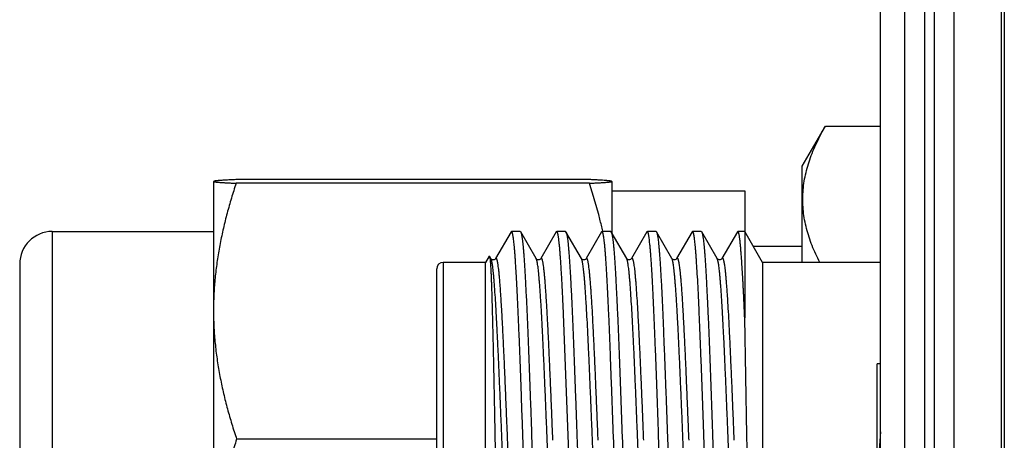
# Model space of a CAD drawing. Header units: inches. Extents: x 0 to 22, y 0 to 17.
# Tile 63 of 98: x 16.996 to 17.6, y 8.563 to 8.821. Entities that reach past the tile are written whole.
import ezdxf

# ---------------------------------------------------------------- set-up
doc = ezdxf.new("R2010")
doc.units = ezdxf.units.IN
doc.header["$LTSCALE"] = 1.21
doc.header["$MEASUREMENT"] = 0
doc.layers.get('0').update_dxf_attribs({"linetype": 'CONTINUOUS'})

msp = doc.modelspace()

# ---------------------------------------------------------------- linework, layer by layer
at = {"color": 7, "linetype": 'CONTINUOUS'}
for p, q in [((17.53932, 6.52367), (17.53932, 11.58917)), ((17.56932, 11.58917), (17.56932, 6.52417)), ((17.52432, 6.53017), (17.52432, 11.57517)), ((17.60032, 11.18917), (17.60032, 7.18917)), ((17.47632, 8.73103), (17.49054, 8.75566)), ((17.49054, 8.75566), (17.52432, 8.75566)), ((17.47632, 8.67201), (17.47632, 8.73103)), ((17.11496, 8.72162), (17.11496, 8.41063)), ((17.11496, 8.7214), (17.11504, 8.72152)), ((17.11512, 8.72173), (17.1151, 8.7217)), ((17.34507, 8.72285), (17.12936, 8.72285)), ((17.35932, 8.72173), (17.35914, 8.72181)), ((17.35933, 8.7217), (17.35931, 8.72173)), ((17.35946, 8.7214), (17.35939, 8.72152)), ((17.35946, 8.72162), (17.35946, 8.69001)), ((17.34562, 8.72058), (17.12881, 8.72058)), ((17.35946, 8.71601), (17.44096, 8.71601)), ((17.44096, 8.71601), (17.44096, 8.63806)), ((17.01596, 8.69101), (17.11496, 8.69101)), ((17.2976, 8.69077), (17.28808, 8.67433)), ((17.29788, 8.69101), (17.2976, 8.69077)), ((17.30322, 8.69101), (17.29788, 8.69101)), ((17.29819, 8.6907), (17.29788, 8.69101)), ((17.30322, 8.69101), (17.30348, 8.69078)), ((17.32535, 8.69077), (17.31586, 8.67436)), ((17.32563, 8.69101), (17.32535, 8.69077)), ((17.33099, 8.69101), (17.32563, 8.69101)), ((17.32596, 8.6907), (17.32563, 8.69101)), ((17.33099, 8.69101), (17.33126, 8.69078)), ((17.34078, 8.67434), (17.33126, 8.69078)), ((17.35316, 8.69079), (17.34364, 8.67435)), ((17.35341, 8.69101), (17.35316, 8.69079)), ((17.35876, 8.69101), (17.35341, 8.69101)), ((17.35372, 8.69069), (17.35341, 8.69101)), ((17.35876, 8.69101), (17.35902, 8.69079)), ((17.36854, 8.67433), (17.35902, 8.69079)), ((17.38093, 8.69077), (17.37142, 8.67433)), ((17.38121, 8.69101), (17.38093, 8.69077)), ((17.38655, 8.69101), (17.38121, 8.69101)), ((17.38153, 8.6907), (17.38121, 8.69101)), ((17.38655, 8.69101), (17.38684, 8.69077)), ((17.39634, 8.67435), (17.38684, 8.69077)), ((17.40869, 8.69076), (17.3992, 8.67435)), ((17.40898, 8.69101), (17.40869, 8.69076)), ((17.41432, 8.69101), (17.40898, 8.69101)), ((17.40931, 8.6907), (17.40898, 8.69101)), ((17.41432, 8.69101), (17.41457, 8.69079)), ((17.42409, 8.67435), (17.41457, 8.69079)), ((17.43646, 8.69077), (17.42696, 8.67436)), ((17.43674, 8.69101), (17.43646, 8.69077)), ((17.44096, 8.69101), (17.43674, 8.69101)), ((17.43705, 8.69074), (17.43674, 8.69101)), ((17.45193, 8.67201), (17.44096, 8.69101)), ((17.47632, 8.68186), (17.44625, 8.68186)), ((17.28418, 8.6759), (17.28193, 8.67201)), ((17.28418, 8.6759), (17.28432, 8.6759)), ((17.28522, 8.67435), (17.28432, 8.6759)), ((17.28524, 8.67432), (17.28522, 8.67435)), ((17.28808, 8.67433), (17.28807, 8.67432)), ((17.31586, 8.67436), (17.31585, 8.67435)), ((17.36856, 8.67431), (17.36854, 8.67433)), ((17.36856, 8.6743), (17.36856, 8.67431)), ((17.3714, 8.67431), (17.37142, 8.67433)), ((17.39635, 8.67433), (17.39635, 8.67434)), ((17.3992, 8.67434), (17.39919, 8.67433)), ((17.42411, 8.67431), (17.42409, 8.67435)), ((17.42412, 8.6743), (17.42411, 8.67431)), ((17.42694, 8.67432), (17.42696, 8.67436)), ((16.99596, 8.67101), (16.99596, 8.46101)), ((17.25193, 8.54097), (17.25193, 8.66801)), ((17.28193, 8.67201), (17.25593, 8.67201)), ((17.28193, 8.54348), (17.28193, 8.67201)), ((17.52432, 8.67201), (17.45193, 8.67201)), ((17.45193, 8.67201), (17.45193, 8.54602)), ((17.33258, 8.56601), (17.32954, 8.64554)), ((17.44234, 8.56601), (17.44096, 8.63806)), ((17.52432, 8.60986), (17.52232, 8.60986)), ((17.52232, 8.26586), (17.52232, 8.60986)), ((17.28765, 8.56601), (17.28796, 8.54951)), ((17.3052, 8.55512), (17.3048, 8.56601)), ((17.31018, 8.56601), (17.31086, 8.54621)), ((17.33296, 8.55515), (17.33258, 8.56601)), ((17.33795, 8.56601), (17.33829, 8.55614)), ((17.36076, 8.55511), (17.36037, 8.56601)), ((17.36571, 8.56601), (17.36644, 8.54619)), ((17.38851, 8.55515), (17.38813, 8.56601)), ((17.3935, 8.56601), (17.39418, 8.54619)), ((17.41629, 8.55515), (17.41592, 8.56601)), ((17.42126, 8.56601), (17.42199, 8.54619)), ((17.44248, 8.5579), (17.44234, 8.56601)), ((17.25193, 8.56356), (17.12912, 8.56356))]:
    msp.add_line(p, q, dxfattribs=at)
at = {"color": 9, "linetype": 'CONTINUOUS'}
for p, q in [((17.55132, 11.58917), (17.55132, 6.52417)), ((17.55732, 11.58917), (17.55732, 6.52417)), ((17.59851, 6.52417), (17.59851, 11.58917)), ((17.01596, 8.69101), (17.01596, 8.44101)), ((17.28542, 8.67389), (17.28524, 8.67432)), ((17.37142, 8.67433), (17.37181, 8.67459)), ((17.42696, 8.67436), (17.42726, 8.67463)), ((17.25593, 8.67201), (17.25593, 8.54286))]:
    msp.add_line(p, q, dxfattribs=at)
at = {"color": 7, "linetype": 'CONTINUOUS'}
for points in [[(17.31585, 8.67435), (17.31584, 8.67434), (17.31578, 8.67424), (17.31561, 8.67407), (17.31529, 8.67384), (17.31484, 8.67367), (17.31436, 8.67361), (17.31387, 8.6737), (17.31346, 8.6739), (17.3132, 8.67411), (17.31306, 8.67426), (17.313, 8.67434), (17.30348, 8.69078)], [(17.28571, 8.67386), (17.28543, 8.67408), (17.28529, 8.67424), (17.28526, 8.67428)], [(17.28807, 8.67432), (17.28803, 8.67425), (17.28788, 8.67408), (17.28758, 8.67385), (17.28713, 8.67365), (17.28662, 8.67359), (17.28613, 8.67367), (17.28571, 8.67386)], [(17.34363, 8.67434), (17.34358, 8.67426), (17.34344, 8.6741), (17.34316, 8.67389), (17.34274, 8.67369), (17.34226, 8.67361), (17.34177, 8.67367), (17.34134, 8.67384), (17.34104, 8.67406), (17.34087, 8.67423), (17.3408, 8.67433), (17.34079, 8.67434)], [(17.37114, 8.67401), (17.37078, 8.67377), (17.37027, 8.6736), (17.36975, 8.67359), (17.36927, 8.67373), (17.36891, 8.67394), (17.36869, 8.67413), (17.36859, 8.67426), (17.36856, 8.6743)], [(17.3714, 8.67431), (17.37139, 8.6743), (17.37132, 8.6742), (17.37114, 8.67401)], [(17.39919, 8.67433), (17.39919, 8.67433), (17.39913, 8.67424), (17.39896, 8.67406), (17.39862, 8.67382), (17.39813, 8.67364), (17.39761, 8.67361), (17.39712, 8.67373), (17.39674, 8.67394), (17.3965, 8.67414), (17.39638, 8.67428), (17.39635, 8.67433)], [(17.42669, 8.67402), (17.42634, 8.67378), (17.42584, 8.67361), (17.42532, 8.67359), (17.42484, 8.67372), (17.42447, 8.67393), (17.42425, 8.67413), (17.42414, 8.67426), (17.42412, 8.6743)], [(17.42695, 8.67432), (17.42695, 8.67431), (17.42688, 8.67421), (17.42669, 8.67402)]]:
    msp.add_lwpolyline(points, dxfattribs=at)
for centre, radius, start, end in [((17.01596, 8.67101), 0.02, 90, 180), ((17.25593, 8.66801), 0.004, 90, 180), ((18.02383, 8.52343), 0.50151, 174.90152, 179.9508)]:
    msp.add_arc(centre, radius, start, end, dxfattribs=at)
for points, knots in [([(17.48704, 8.67201), (17.48617, 8.67371), (17.48452, 8.67712), (17.48231, 8.6823), (17.48042, 8.68752), (17.47888, 8.69277), (17.47771, 8.69804), (17.47693, 8.70334), (17.47657, 8.70865), (17.47662, 8.71396), (17.47709, 8.71927), (17.47797, 8.72456), (17.47923, 8.72983), (17.48087, 8.73507), (17.48284, 8.74028), (17.48513, 8.74546), (17.4877, 8.7506), (17.48957, 8.75398), (17.49054, 8.75566)], [0, 0, 0, 0, 0.064979, 0.12893, 0.191885, 0.253921, 0.315169, 0.375816, 0.436093, 0.496268, 0.556615, 0.617394, 0.678828, 0.741087, 0.804291, 0.868502, 0.933743, 1, 1, 1, 1]), ([(17.1151, 8.7217), (17.1151, 8.72169), (17.11511, 8.72168), (17.11512, 8.72166), (17.11515, 8.72164), (17.11518, 8.72163), (17.11522, 8.72161), (17.11527, 8.72159), (17.11533, 8.72157), (17.11541, 8.72155), (17.11553, 8.72152), (17.11569, 8.72148), (17.11588, 8.72145), (17.11619, 8.7214), (17.11664, 8.72134), (17.11728, 8.72127), (17.11802, 8.7212), (17.11886, 8.72113), (17.1198, 8.72106), (17.12084, 8.72099), (17.12197, 8.72092), (17.12318, 8.72085), (17.12448, 8.72078), (17.12637, 8.72069), (17.12782, 8.72062), (17.12881, 8.72058)], [0, 0, 0, 0, 0.001349, 0.003061, 0.005278, 0.008025, 0.011283, 0.015015, 0.019177, 0.023719, 0.033926, 0.045817, 0.059625, 0.075563, 0.113824, 0.160035, 0.213885, 0.275238, 0.3438, 0.419267, 0.501343, 0.589718, 0.684078, 0.784114, 1, 1, 1, 1]), ([(17.12936, 8.72285), (17.12835, 8.72281), (17.12643, 8.72272), (17.1241, 8.7226), (17.12238, 8.72251), (17.12122, 8.72244), (17.12015, 8.72237), (17.11918, 8.7223), (17.1183, 8.72223), (17.11752, 8.72216), (17.11685, 8.72209), (17.11636, 8.72203), (17.11603, 8.72198), (17.11582, 8.72194), (17.11564, 8.72191), (17.11548, 8.72187), (17.11536, 8.72183), (17.11525, 8.7218), (17.11518, 8.72177), (17.11514, 8.72174), (17.11512, 8.72173), (17.11511, 8.72173)], [0, 0, 0, 0, 0.211434, 0.402564, 0.489783, 0.571038, 0.64603, 0.714461, 0.776051, 0.83053, 0.877607, 0.917178, 0.934117, 0.949025, 0.961786, 0.972476, 0.981473, 0.989173, 0.995543, 0.998039, 1, 1, 1, 1]), ([(17.35914, 8.72181), (17.35907, 8.72184), (17.35889, 8.72189), (17.35857, 8.72195), (17.35816, 8.72201), (17.35764, 8.72208), (17.35704, 8.72214), (17.35634, 8.72221), (17.35556, 8.72227), (17.35434, 8.72236), (17.35263, 8.72247), (17.35035, 8.7226), (17.3478, 8.72273), (17.34601, 8.72281), (17.34507, 8.72285)], [0, 0, 0, 0, 0.016493, 0.039099, 0.069018, 0.105671, 0.148836, 0.198463, 0.254332, 0.316216, 0.457143, 0.619359, 0.800939, 1, 1, 1, 1]), ([(17.34562, 8.72058), (17.34661, 8.72062), (17.34806, 8.72069), (17.34995, 8.72078), (17.35125, 8.72085), (17.35246, 8.72092), (17.35359, 8.72099), (17.35463, 8.72106), (17.35557, 8.72113), (17.35641, 8.7212), (17.35715, 8.72127), (17.35778, 8.72134), (17.35824, 8.7214), (17.35855, 8.72145), (17.35874, 8.72148), (17.3589, 8.72152), (17.35902, 8.72155), (17.3591, 8.72157), (17.35916, 8.72159), (17.35921, 8.72161), (17.35925, 8.72163), (17.35928, 8.72164), (17.35931, 8.72166), (17.35933, 8.72169), (17.35933, 8.7217)], [0, 0, 0, 0, 0.215903, 0.315946, 0.410313, 0.498695, 0.580778, 0.65625, 0.724817, 0.786176, 0.84003, 0.886237, 0.924515, 0.940468, 0.954272, 0.966143, 0.976323, 0.980854, 0.985013, 0.988749, 0.992016, 0.994774, 0.997, 1, 1, 1, 1]), ([(17.12881, 8.72058), (17.1278, 8.71754), (17.12587, 8.71146), (17.12325, 8.70226), (17.12092, 8.69299), (17.11894, 8.68367), (17.11731, 8.6743), (17.11608, 8.66488), (17.11527, 8.65542), (17.11502, 8.6491), (17.11496, 8.64594)], [0, 0, 0, 0, 0.125783, 0.251316, 0.376599, 0.50164, 0.626462, 0.751098, 0.875591, 1, 1, 1, 1]), ([(17.35388, 8.69111), (17.35332, 8.6936), (17.35094, 8.70352), (17.34803, 8.71331), (17.34562, 8.72058)], [0, 0, 0, 0, 0.24944, 1, 1, 1, 1]), ([(17.3048, 8.56601), (17.30466, 8.56991), (17.30445, 8.57575), (17.30417, 8.58352), (17.30391, 8.59118), (17.30357, 8.6006), (17.30317, 8.61165), (17.30276, 8.62231), (17.3024, 8.63089), (17.30211, 8.63749), (17.3019, 8.64221), (17.30169, 8.64676), (17.30149, 8.65114), (17.30128, 8.65533), (17.30108, 8.65932), (17.30088, 8.66311), (17.30062, 8.66772), (17.30035, 8.67204), (17.30006, 8.67605), (17.29985, 8.6787), (17.29964, 8.6811), (17.29942, 8.68325), (17.29922, 8.68514), (17.29901, 8.68677), (17.29884, 8.68796), (17.2987, 8.68878), (17.2986, 8.6893), (17.2985, 8.68974), (17.2984, 8.69012), (17.2983, 8.69044), (17.29822, 8.69062), (17.29819, 8.6907)], [0, 0, 0, 0, 0.093692, 0.140281, 0.186562, 0.277796, 0.366596, 0.452182, 0.533805, 0.572906, 0.610751, 0.647257, 0.682344, 0.715935, 0.747957, 0.77834, 0.807019, 0.859018, 0.882226, 0.903506, 0.922812, 0.940103, 0.955341, 0.968497, 0.979544, 0.984273, 0.988471, 0.992139, 0.995279, 0.997896, 1, 1, 1, 1]), ([(17.30348, 8.69078), (17.3035, 8.69075), (17.30354, 8.69068), (17.30361, 8.69052), (17.3037, 8.69027), (17.3038, 8.68992), (17.30391, 8.68949), (17.30401, 8.689), (17.30412, 8.68845), (17.30423, 8.68782), (17.30437, 8.68685), (17.30456, 8.68547), (17.30477, 8.68361), (17.30498, 8.6815), (17.30518, 8.67912), (17.30538, 8.6765), (17.30558, 8.67362), (17.30579, 8.67051), (17.30599, 8.66717), (17.3062, 8.6636), (17.30649, 8.65841), (17.30677, 8.65295), (17.30705, 8.64723), (17.30726, 8.64267), (17.30747, 8.63793), (17.30768, 8.63303), (17.30788, 8.62798), (17.30815, 8.62099), (17.3085, 8.61196), (17.30891, 8.60083), (17.30927, 8.59135), (17.30955, 8.58364), (17.30976, 8.57779), (17.30997, 8.57191), (17.31011, 8.56798), (17.31018, 8.56601)], [0, 0, 0, 0, 0.000887, 0.001899, 0.00431, 0.007248, 0.010719, 0.014727, 0.019272, 0.024354, 0.029972, 0.042805, 0.05775, 0.074776, 0.093849, 0.11493, 0.137974, 0.162932, 0.189749, 0.218366, 0.24872, 0.314365, 0.34951, 0.386101, 0.424056, 0.46329, 0.503718, 0.545249, 0.631251, 0.720531, 0.812296, 0.858855, 0.905728, 0.952814, 1, 1, 1, 1]), ([(17.32954, 8.64554), (17.3294, 8.64866), (17.32912, 8.65458), (17.32874, 8.66178), (17.32842, 8.66707), (17.32819, 8.67065), (17.32797, 8.67397), (17.32774, 8.67701), (17.32752, 8.67976), (17.32731, 8.68223), (17.32709, 8.68439), (17.32691, 8.68601), (17.32675, 8.68715), (17.32664, 8.68789), (17.32653, 8.68855), (17.32642, 8.68913), (17.32631, 8.68964), (17.3262, 8.69006), (17.3261, 8.69037), (17.32602, 8.69057), (17.32598, 8.69066), (17.32596, 8.6907)], [0, 0, 0, 0, 0.206143, 0.392255, 0.4772, 0.556444, 0.629785, 0.697034, 0.758022, 0.812599, 0.860634, 0.90202, 0.920192, 0.936672, 0.951454, 0.964536, 0.975918, 0.985608, 0.993623, 0.997013, 1, 1, 1, 1]), ([(17.33126, 8.69078), (17.33131, 8.69071), (17.33138, 8.69054), (17.33149, 8.69026), (17.33159, 8.6899), (17.3317, 8.68948), (17.3318, 8.68898), (17.33191, 8.68842), (17.33202, 8.68779), (17.33216, 8.68682), (17.33234, 8.68544), (17.33255, 8.68358), (17.33275, 8.68146), (17.33295, 8.67908), (17.33315, 8.67645), (17.33336, 8.67358), (17.33356, 8.67047), (17.33385, 8.66586), (17.33413, 8.66095), (17.33441, 8.65577), (17.33462, 8.65157), (17.33483, 8.64719), (17.33504, 8.64262), (17.33524, 8.63789), (17.33552, 8.63126), (17.33586, 8.62264), (17.33628, 8.61193), (17.33663, 8.60273), (17.33691, 8.5952), (17.33712, 8.58944), (17.33733, 8.58363), (17.33761, 8.57581), (17.33781, 8.56994), (17.33795, 8.56601)], [0, 0, 0, 0, 0.001924, 0.00436, 0.007321, 0.010815, 0.014843, 0.019407, 0.024506, 0.030141, 0.043003, 0.057971, 0.075019, 0.094113, 0.115212, 0.138272, 0.163243, 0.19007, 0.249051, 0.281074, 0.314693, 0.349831, 0.386413, 0.424356, 0.463577, 0.545502, 0.631463, 0.720696, 0.766292, 0.812408, 0.85894, 0.905785, 1, 1, 1, 1]), ([(17.36037, 8.56601), (17.36023, 8.56991), (17.35995, 8.57767), (17.35953, 8.58923), (17.35911, 8.60059), (17.35871, 8.61164), (17.35831, 8.62229), (17.3579, 8.63245), (17.35749, 8.64202), (17.35713, 8.6496), (17.35684, 8.6553), (17.35663, 8.6593), (17.35642, 8.66308), (17.35622, 8.66666), (17.35602, 8.67001), (17.35582, 8.67314), (17.35561, 8.67603), (17.35541, 8.67868), (17.35521, 8.68108), (17.355, 8.68323), (17.35479, 8.68512), (17.35458, 8.68676), (17.3544, 8.68795), (17.35425, 8.68877), (17.35414, 8.68929), (17.35404, 8.68974), (17.35394, 8.69012), (17.35384, 8.69043), (17.35376, 8.69061), (17.35372, 8.69069)], [0, 0, 0, 0, 0.093661, 0.1865, 0.277707, 0.36648, 0.452042, 0.533645, 0.610575, 0.68216, 0.715751, 0.747773, 0.778158, 0.806839, 0.833753, 0.858842, 0.882054, 0.903338, 0.922649, 0.939948, 0.9552, 0.968375, 0.97945, 0.984195, 0.98841, 0.992095, 0.995251, 0.997883, 1, 1, 1, 1]), ([(17.35902, 8.69079), (17.35904, 8.69076), (17.35907, 8.69069), (17.35914, 8.69052), (17.35923, 8.69027), (17.35934, 8.68992), (17.35944, 8.6895), (17.35955, 8.68901), (17.35965, 8.68846), (17.35976, 8.68783), (17.35991, 8.68686), (17.3601, 8.68548), (17.36031, 8.68363), (17.36053, 8.68151), (17.36074, 8.67914), (17.36094, 8.67652), (17.36114, 8.67364), (17.36134, 8.67053), (17.36154, 8.66719), (17.36174, 8.66362), (17.36202, 8.65843), (17.36237, 8.65145), (17.3628, 8.64252), (17.36315, 8.63463), (17.36344, 8.628), (17.36365, 8.62281), (17.36386, 8.6175), (17.36406, 8.61207), (17.36426, 8.60654), (17.36452, 8.599), (17.36486, 8.58941), (17.36528, 8.57776), (17.36556, 8.56994), (17.36571, 8.56601)], [0, 0, 0, 0, 0.000881, 0.001887, 0.004287, 0.007214, 0.010676, 0.014675, 0.019212, 0.024286, 0.029897, 0.042719, 0.057653, 0.074671, 0.093736, 0.114809, 0.137845, 0.162795, 0.189605, 0.218217, 0.248568, 0.314212, 0.385954, 0.463157, 0.503593, 0.545133, 0.587684, 0.631153, 0.675443, 0.720454, 0.812243, 0.905701, 1, 1, 1, 1]), ([(17.38813, 8.56601), (17.38799, 8.56991), (17.38773, 8.57768), (17.38733, 8.58924), (17.38692, 8.6006), (17.3865, 8.61165), (17.38614, 8.62063), (17.38585, 8.62758), (17.38564, 8.63261), (17.38544, 8.63748), (17.38517, 8.64366), (17.38485, 8.65095), (17.38445, 8.65911), (17.38404, 8.66646), (17.38368, 8.67204), (17.38339, 8.67605), (17.38317, 8.67869), (17.38296, 8.6811), (17.38275, 8.68324), (17.38255, 8.68514), (17.38238, 8.68655), (17.38224, 8.68755), (17.38214, 8.6882), (17.38204, 8.68878), (17.38194, 8.68929), (17.38184, 8.68974), (17.38174, 8.69012), (17.38164, 8.69043), (17.38157, 8.69062), (17.38153, 8.6907)], [0, 0, 0, 0, 0.093687, 0.186551, 0.277781, 0.366577, 0.45216, 0.493512, 0.533781, 0.57288, 0.610724, 0.682314, 0.747927, 0.806992, 0.858997, 0.882209, 0.903493, 0.922802, 0.940093, 0.955331, 0.968485, 0.974273, 0.979532, 0.984262, 0.988461, 0.99213, 0.995272, 0.997891, 1, 1, 1, 1]), ([(17.38684, 8.69077), (17.38688, 8.6907), (17.38696, 8.69053), (17.38706, 8.69024), (17.38717, 8.68988), (17.38727, 8.68945), (17.38737, 8.68896), (17.38747, 8.68839), (17.38757, 8.68776), (17.38771, 8.68679), (17.38788, 8.6854), (17.38807, 8.68353), (17.38828, 8.68141), (17.38848, 8.67903), (17.38869, 8.6764), (17.38898, 8.67241), (17.38927, 8.6681), (17.38955, 8.66349), (17.38976, 8.6597), (17.38998, 8.65571), (17.39018, 8.65151), (17.39038, 8.64713), (17.39065, 8.64093), (17.39099, 8.63279), (17.39139, 8.62259), (17.39181, 8.61189), (17.39217, 8.6027), (17.39246, 8.59517), (17.39267, 8.58942), (17.39289, 8.58361), (17.39316, 8.57581), (17.39336, 8.56994), (17.3935, 8.56601)], [0, 0, 0, 0, 0.001954, 0.004415, 0.007397, 0.010908, 0.014952, 0.019531, 0.024645, 0.030294, 0.043186, 0.058186, 0.075266, 0.09439, 0.115517, 0.138601, 0.190434, 0.219068, 0.249431, 0.281455, 0.31507, 0.350202, 0.386773, 0.46391, 0.545798, 0.631712, 0.720889, 0.766456, 0.812541, 0.859041, 0.905852, 1, 1, 1, 1]), ([(17.41592, 8.56601), (17.41579, 8.56991), (17.41552, 8.57768), (17.41511, 8.58924), (17.41469, 8.6006), (17.41433, 8.60989), (17.41404, 8.61714), (17.41383, 8.62243), (17.41363, 8.62758), (17.41336, 8.63418), (17.41304, 8.64204), (17.41264, 8.65095), (17.41223, 8.65911), (17.41181, 8.66646), (17.41144, 8.67204), (17.41115, 8.67605), (17.41094, 8.67869), (17.41074, 8.6811), (17.41054, 8.68324), (17.41034, 8.68514), (17.41017, 8.68655), (17.41003, 8.68755), (17.40993, 8.6882), (17.40983, 8.68878), (17.40973, 8.68929), (17.40963, 8.68974), (17.40952, 8.69012), (17.40942, 8.69044), (17.40935, 8.69062), (17.40931, 8.6907)], [0, 0, 0, 0, 0.093685, 0.186548, 0.277776, 0.366571, 0.409811, 0.452152, 0.493503, 0.533771, 0.610711, 0.6823, 0.747913, 0.806981, 0.858987, 0.882199, 0.90348, 0.922784, 0.94007, 0.955303, 0.968455, 0.974243, 0.979503, 0.984235, 0.988436, 0.992109, 0.995256, 0.997883, 1, 1, 1, 1]), ([(17.41457, 8.69079), (17.41459, 8.69076), (17.41463, 8.69069), (17.4147, 8.69053), (17.41479, 8.69028), (17.41489, 8.68993), (17.41499, 8.68951), (17.4151, 8.68902), (17.4152, 8.68847), (17.41531, 8.68784), (17.41546, 8.68688), (17.41564, 8.6855), (17.41586, 8.68365), (17.41607, 8.68153), (17.41629, 8.67916), (17.4165, 8.67654), (17.4167, 8.67367), (17.4169, 8.67056), (17.4171, 8.66721), (17.4173, 8.66364), (17.41757, 8.65846), (17.41792, 8.65147), (17.41835, 8.64254), (17.41878, 8.63292), (17.41914, 8.62452), (17.41941, 8.61752), (17.41962, 8.61209), (17.41982, 8.60656), (17.42008, 8.59901), (17.42042, 8.58942), (17.42083, 8.57777), (17.42111, 8.56994), (17.42126, 8.56601)], [0, 0, 0, 0, 0.000874, 0.001874, 0.004261, 0.007177, 0.010627, 0.014616, 0.019142, 0.024207, 0.029809, 0.042615, 0.057536, 0.074543, 0.093599, 0.114664, 0.137694, 0.162638, 0.189444, 0.218053, 0.248402, 0.314048, 0.385798, 0.463013, 0.545006, 0.587567, 0.631047, 0.675348, 0.720372, 0.812187, 0.905673, 1, 1, 1, 1]), ([(17.44096, 8.63806), (17.44092, 8.639), (17.44085, 8.64086), (17.44076, 8.64316), (17.44069, 8.64498), (17.44061, 8.64676), (17.44051, 8.64894), (17.44038, 8.6515), (17.44026, 8.65401), (17.44013, 8.65644), (17.44001, 8.6588), (17.43988, 8.6611), (17.43971, 8.664), (17.43951, 8.66744), (17.43925, 8.67134), (17.43901, 8.6749), (17.43877, 8.67813), (17.43853, 8.68102), (17.4383, 8.68354), (17.4381, 8.68542), (17.43793, 8.68674), (17.43781, 8.68759), (17.43769, 8.68835), (17.43756, 8.68901), (17.43744, 8.68958), (17.43733, 8.68999), (17.43724, 8.69028), (17.43718, 8.69045), (17.43712, 8.6906), (17.43707, 8.6907), (17.43705, 8.69074)], [0, 0, 0, 0, 0.053223, 0.105357, 0.131002, 0.156359, 0.206188, 0.254806, 0.302176, 0.34826, 0.393024, 0.436434, 0.478456, 0.558206, 0.632028, 0.699694, 0.760996, 0.815749, 0.863795, 0.904998, 0.923, 0.939254, 0.953752, 0.966492, 0.977471, 0.986696, 0.990656, 0.994188, 0.997299, 1, 1, 1, 1]), ([(17.28432, 8.6759), (17.28433, 8.67588), (17.28435, 8.67584), (17.28438, 8.67577), (17.2844, 8.67569), (17.28444, 8.67554), (17.28449, 8.67532), (17.28454, 8.67501), (17.28459, 8.67464), (17.28464, 8.6742), (17.2847, 8.6737), (17.28475, 8.67314), (17.2848, 8.67251), (17.28488, 8.67156), (17.28497, 8.67022), (17.28508, 8.66842), (17.28518, 8.66639), (17.28529, 8.66413), (17.28539, 8.66164), (17.28549, 8.65893), (17.28559, 8.65601), (17.2857, 8.65288), (17.28584, 8.64832), (17.28601, 8.64216), (17.28623, 8.63427), (17.28643, 8.62575), (17.28663, 8.61668), (17.28683, 8.60714), (17.28704, 8.59721), (17.28724, 8.58699), (17.28745, 8.57656), (17.28759, 8.56954), (17.28765, 8.56601)], [0, 0, 0, 0, 0.00054, 0.001212, 0.002021, 0.002967, 0.00528, 0.008156, 0.011599, 0.015606, 0.020176, 0.025308, 0.030998, 0.037244, 0.051395, 0.067735, 0.086236, 0.10686, 0.129549, 0.154237, 0.180858, 0.209346, 0.23963, 0.305306, 0.377308, 0.455029, 0.537798, 0.624843, 0.715373, 0.808603, 0.903744, 1, 1, 1, 1]), ([(17.11496, 8.63912), (17.11502, 8.63592), (17.11528, 8.62952), (17.11611, 8.61994), (17.11737, 8.6104), (17.11903, 8.60091), (17.12106, 8.59147), (17.12343, 8.5821), (17.12612, 8.57279), (17.12809, 8.56663), (17.12912, 8.56356)], [0, 0, 0, 0, 0.124398, 0.248882, 0.373511, 0.498331, 0.623375, 0.748663, 0.874205, 1, 1, 1, 1]), ([(17.12912, 8.56356), (17.12807, 8.56041), (17.12607, 8.55409), (17.12336, 8.54452), (17.121, 8.53489), (17.119, 8.5252), (17.11742, 8.51545), (17.11627, 8.50565), (17.11559, 8.49582), (17.11539, 8.48597), (17.11566, 8.47613), (17.11642, 8.4663), (17.11764, 8.45651), (17.11929, 8.44677), (17.12134, 8.43709), (17.12376, 8.42747), (17.12651, 8.41791), (17.12854, 8.4116), (17.1296, 8.40845)], [0, 0, 0, 0, 0.062923, 0.125704, 0.188346, 0.250853, 0.313241, 0.375531, 0.437751, 0.499936, 0.562125, 0.624354, 0.686657, 0.749062, 0.811589, 0.874252, 0.937055, 1, 1, 1, 1])]:
    msp.add_open_spline(points, degree=3, knots=knots, dxfattribs=at)
msp.add_open_spline([(17.3539, 8.69102), (17.35389, 8.69105), (17.35388, 8.69108), (17.35388, 8.69111)], degree=3, dxfattribs=at)
at = {"color": 9, "linetype": 'CONTINUOUS'}
for points, knots in [([(17.29235, 8.55389), (17.29221, 8.55743), (17.29192, 8.56451), (17.29149, 8.57511), (17.29105, 8.58561), (17.29062, 8.59593), (17.2902, 8.60597), (17.28977, 8.61562), (17.28934, 8.6248), (17.28897, 8.63211), (17.28867, 8.63765), (17.28839, 8.64273), (17.28805, 8.64861), (17.28768, 8.65416), (17.28738, 8.65819), (17.28717, 8.66089), (17.28695, 8.66336), (17.28674, 8.66559), (17.28652, 8.66759), (17.2863, 8.66933), (17.28612, 8.67063), (17.28597, 8.67155), (17.28586, 8.67214), (17.28575, 8.67266), (17.28565, 8.67313), (17.28554, 8.67353), (17.28546, 8.67378), (17.28542, 8.67389)], [0, 0, 0, 0, 0.088342, 0.176808, 0.264534, 0.35069, 0.434478, 0.515102, 0.591753, 0.66365, 0.697601, 0.730122, 0.790602, 0.844558, 0.868923, 0.891454, 0.912085, 0.930758, 0.947428, 0.962066, 0.974649, 0.980164, 0.985161, 0.989642, 0.993606, 0.997058, 1, 1, 1, 1]), ([(17.2957, 8.55724), (17.29554, 8.56113), (17.29522, 8.56891), (17.29475, 8.58052), (17.29435, 8.59011), (17.29403, 8.59766), (17.2938, 8.6032), (17.29356, 8.60863), (17.29332, 8.61394), (17.29308, 8.61911), (17.29285, 8.62413), (17.29261, 8.62898), (17.29237, 8.63365), (17.29213, 8.63812), (17.2919, 8.64237), (17.29166, 8.6464), (17.29142, 8.6502), (17.29118, 8.65376), (17.29095, 8.65707), (17.29071, 8.66011), (17.29047, 8.66289), (17.29024, 8.66539), (17.29, 8.6676), (17.2898, 8.66925), (17.28963, 8.67043), (17.28952, 8.67119), (17.2894, 8.67188), (17.28928, 8.67249), (17.28916, 8.67302), (17.28904, 8.67347), (17.28893, 8.67385), (17.28882, 8.67412), (17.28874, 8.67429), (17.28868, 8.67439), (17.28862, 8.67447), (17.28856, 8.67453), (17.2885, 8.67458), (17.28844, 8.6746), (17.28838, 8.67461), (17.28831, 8.67459), (17.28825, 8.67455), (17.28819, 8.67449), (17.28813, 8.67442), (17.2881, 8.67436), (17.28808, 8.67433)], [0, 0, 0, 0, 0.098882, 0.197488, 0.294643, 0.342326, 0.389236, 0.435244, 0.480226, 0.524052, 0.566586, 0.607701, 0.647258, 0.685121, 0.721181, 0.755353, 0.787559, 0.817723, 0.845769, 0.871624, 0.895211, 0.916453, 0.935274, 0.951593, 0.958786, 0.965328, 0.971221, 0.976469, 0.981074, 0.985041, 0.988377, 0.991094, 0.992226, 0.993214, 0.994064, 0.994789, 0.995406, 0.995947, 0.996454, 0.996978, 0.997567, 0.998253, 0.99906, 1, 1, 1, 1]), ([(17.31997, 8.5579), (17.31982, 8.56146), (17.31961, 8.5668), (17.31932, 8.57391), (17.31903, 8.58097), (17.31866, 8.58968), (17.31823, 8.59994), (17.3178, 8.60988), (17.31737, 8.61939), (17.31694, 8.62839), (17.31651, 8.63678), (17.31613, 8.64335), (17.31584, 8.64825), (17.31562, 8.65163), (17.3154, 8.65481), (17.31519, 8.65777), (17.31497, 8.66051), (17.31476, 8.66302), (17.31455, 8.6653), (17.31433, 8.66733), (17.31412, 8.66912), (17.31393, 8.67046), (17.31377, 8.6714), (17.31366, 8.67201), (17.31355, 8.67255), (17.31344, 8.67304), (17.31334, 8.67346), (17.31323, 8.67381), (17.31312, 8.6741), (17.31304, 8.67427), (17.313, 8.67435)], [0, 0, 0, 0, 0.091541, 0.137289, 0.182871, 0.273097, 0.361352, 0.446808, 0.528643, 0.606048, 0.678232, 0.744516, 0.775255, 0.804298, 0.831582, 0.85704, 0.880608, 0.90222, 0.921821, 0.93936, 0.954794, 0.968103, 0.973957, 0.979277, 0.984061, 0.988309, 0.992022, 0.995204, 0.997859, 1, 1, 1, 1]), ([(17.32324, 8.56287), (17.32309, 8.56665), (17.32278, 8.57417), (17.32232, 8.58538), (17.32187, 8.59637), (17.32141, 8.60704), (17.32095, 8.61725), (17.32049, 8.6269), (17.32003, 8.63589), (17.31964, 8.64292), (17.31933, 8.64814), (17.3191, 8.65174), (17.31887, 8.6551), (17.31864, 8.65822), (17.31841, 8.66108), (17.31818, 8.66368), (17.31795, 8.66601), (17.31772, 8.66807), (17.31752, 8.6696), (17.31736, 8.6707), (17.31725, 8.67141), (17.31713, 8.67205), (17.31702, 8.67262), (17.3169, 8.67312), (17.31679, 8.67355), (17.31668, 8.67391), (17.31658, 8.67416), (17.3165, 8.67432), (17.31644, 8.67442), (17.31638, 8.6745), (17.31632, 8.67456), (17.31627, 8.6746), (17.31621, 8.67463), (17.31614, 8.67463), (17.31608, 8.67461), (17.31603, 8.67458), (17.31597, 8.67452), (17.31591, 8.67445), (17.31588, 8.67439), (17.31586, 8.67436)], [0, 0, 0, 0, 0.100688, 0.200579, 0.298619, 0.393756, 0.484896, 0.570963, 0.651097, 0.724527, 0.758494, 0.790503, 0.820456, 0.848254, 0.873794, 0.896983, 0.917773, 0.936137, 0.952055, 0.95909, 0.965507, 0.971304, 0.97648, 0.981036, 0.984973, 0.988295, 0.99101, 0.992146, 0.99314, 0.993999, 0.994732, 0.995359, 0.995908, 0.996421, 0.99695, 0.997543, 0.998235, 0.999049, 1, 1, 1, 1]), ([(17.34774, 8.5579), (17.3476, 8.56146), (17.34738, 8.56679), (17.34709, 8.5739), (17.34688, 8.57921), (17.34666, 8.58449), (17.34644, 8.58973), (17.34622, 8.5949), (17.34593, 8.60165), (17.34558, 8.60985), (17.34515, 8.61936), (17.34472, 8.62836), (17.34429, 8.63675), (17.34391, 8.64333), (17.34361, 8.64823), (17.3434, 8.65161), (17.34318, 8.65478), (17.34297, 8.65773), (17.34276, 8.66047), (17.34255, 8.66298), (17.34234, 8.66526), (17.34212, 8.6673), (17.34191, 8.66909), (17.34172, 8.67043), (17.34156, 8.67138), (17.34145, 8.67199), (17.34134, 8.67254), (17.34123, 8.67303), (17.34112, 8.67345), (17.34101, 8.67381), (17.3409, 8.6741), (17.34082, 8.67426), (17.34078, 8.67434)], [0, 0, 0, 0, 0.09151, 0.137245, 0.182819, 0.228116, 0.273024, 0.317435, 0.36124, 0.446633, 0.528421, 0.605837, 0.678092, 0.744418, 0.77515, 0.804162, 0.831392, 0.856792, 0.880311, 0.901902, 0.921516, 0.939107, 0.954623, 0.968013, 0.973901, 0.979248, 0.984055, 0.988318, 0.99204, 0.995221, 0.99787, 1, 1, 1, 1]), ([(17.35102, 8.56287), (17.35087, 8.56665), (17.35056, 8.57416), (17.3501, 8.58535), (17.34964, 8.59633), (17.34919, 8.60698), (17.34873, 8.61718), (17.34827, 8.62683), (17.34782, 8.63582), (17.34743, 8.64286), (17.34711, 8.64808), (17.34688, 8.65167), (17.34665, 8.65502), (17.34642, 8.65813), (17.34619, 8.66098), (17.34596, 8.66359), (17.34573, 8.66593), (17.34551, 8.668), (17.34531, 8.66956), (17.34515, 8.67066), (17.34503, 8.67139), (17.34492, 8.67204), (17.34481, 8.67262), (17.34469, 8.67312), (17.34458, 8.67356), (17.34446, 8.67392), (17.34436, 8.67417), (17.34428, 8.67433), (17.34422, 8.67442), (17.34417, 8.6745), (17.34411, 8.67456), (17.34405, 8.6746), (17.34399, 8.67462), (17.34393, 8.67462), (17.34387, 8.6746), (17.34381, 8.67457), (17.34375, 8.67451), (17.3437, 8.67444), (17.34366, 8.67438), (17.34364, 8.67435)], [0, 0, 0, 0, 0.100571, 0.20037, 0.298295, 0.393229, 0.484186, 0.570248, 0.650505, 0.724039, 0.757991, 0.789921, 0.819749, 0.847426, 0.872897, 0.896108, 0.917006, 0.935538, 0.951651, 0.958784, 0.965294, 0.971177, 0.976427, 0.981041, 0.985014, 0.988349, 0.991059, 0.992187, 0.993169, 0.994014, 0.994735, 0.99535, 0.995892, 0.996404, 0.996937, 0.997536, 0.998234, 0.999051, 1, 1, 1, 1]), ([(17.37552, 8.5579), (17.37538, 8.56146), (17.37508, 8.56856), (17.37464, 8.57917), (17.37421, 8.58965), (17.37379, 8.59991), (17.37337, 8.60984), (17.37293, 8.61934), (17.37249, 8.62833), (17.37205, 8.63671), (17.37162, 8.64441), (17.37125, 8.65037), (17.37096, 8.65475), (17.37074, 8.65772), (17.37053, 8.66047), (17.37031, 8.66299), (17.37009, 8.66527), (17.36987, 8.66731), (17.36966, 8.66909), (17.36947, 8.67042), (17.36932, 8.67136), (17.36921, 8.67197), (17.3691, 8.67251), (17.369, 8.673), (17.36889, 8.67342), (17.36878, 8.67377), (17.36868, 8.67406), (17.3686, 8.67423), (17.36856, 8.67431)], [0, 0, 0, 0, 0.091485, 0.182756, 0.272934, 0.361165, 0.446614, 0.528418, 0.605739, 0.677872, 0.744161, 0.804035, 0.831394, 0.856942, 0.880608, 0.902306, 0.921954, 0.9395, 0.954916, 0.968195, 0.97403, 0.979329, 0.984093, 0.988324, 0.992024, 0.995197, 0.997852, 1, 1, 1, 1]), ([(17.37181, 8.67459), (17.37185, 8.67457), (17.37191, 8.67453), (17.37198, 8.67445), (17.37203, 8.67437), (17.37208, 8.67427), (17.37216, 8.67411), (17.37226, 8.67387), (17.37236, 8.67353), (17.37247, 8.67313), (17.37258, 8.67266), (17.37269, 8.67213), (17.3728, 8.67153), (17.37295, 8.6706), (17.37314, 8.66928), (17.37335, 8.6675), (17.37357, 8.66547), (17.37379, 8.66319), (17.37401, 8.66067), (17.37422, 8.65792), (17.37452, 8.65381), (17.3749, 8.64817), (17.37525, 8.64219), (17.37553, 8.63703), (17.37575, 8.63289), (17.37597, 8.62858), (17.37618, 8.62412), (17.3764, 8.61951), (17.37662, 8.61477), (17.37684, 8.60991), (17.37713, 8.60323), (17.3775, 8.59467), (17.37787, 8.586), (17.37816, 8.57895), (17.37844, 8.57182), (17.37866, 8.56645), (17.3788, 8.56287)], [0, 0, 0, 0, 0.001195, 0.00194, 0.0028, 0.003782, 0.004894, 0.007514, 0.010681, 0.014404, 0.018688, 0.023539, 0.028958, 0.03495, 0.048654, 0.064649, 0.082906, 0.10337, 0.125967, 0.150612, 0.177223, 0.236066, 0.301977, 0.33742, 0.37443, 0.412925, 0.452816, 0.494002, 0.536369, 0.579798, 0.62417, 0.715304, 0.808909, 0.856368, 0.904115, 1, 1, 1, 1]), ([(17.40329, 8.55788), (17.40314, 8.56144), (17.40286, 8.56854), (17.40251, 8.5774), (17.40222, 8.58445), (17.40193, 8.59138), (17.40156, 8.59987), (17.40119, 8.60823), (17.4009, 8.61472), (17.40061, 8.62091), (17.40033, 8.62691), (17.40004, 8.63273), (17.39983, 8.63685), (17.39962, 8.64081), (17.39934, 8.64571), (17.39904, 8.65035), (17.39874, 8.65472), (17.39851, 8.65768), (17.39829, 8.66042), (17.39808, 8.66293), (17.39786, 8.6652), (17.39765, 8.66724), (17.39744, 8.66904), (17.39726, 8.67039), (17.39711, 8.67134), (17.39701, 8.67196), (17.3969, 8.67252), (17.39679, 8.67301), (17.39668, 8.67344), (17.39658, 8.6738), (17.39647, 8.6741), (17.39639, 8.67427), (17.39635, 8.67434)], [0, 0, 0, 0, 0.091414, 0.182622, 0.227865, 0.272721, 0.360859, 0.446214, 0.487591, 0.52796, 0.605299, 0.642087, 0.6775, 0.711448, 0.743839, 0.803633, 0.830908, 0.856354, 0.879908, 0.901509, 0.921115, 0.938691, 0.954208, 0.967636, 0.973558, 0.978949, 0.983805, 0.988124, 0.991902, 0.995137, 0.997831, 1, 1, 1, 1]), ([(17.3992, 8.67435), (17.39921, 8.67439), (17.39925, 8.67444), (17.39931, 8.67452), (17.39937, 8.67458), (17.39943, 8.67461), (17.39949, 8.67463), (17.39955, 8.67463), (17.39961, 8.67461), (17.39967, 8.67457), (17.39973, 8.67452), (17.39978, 8.67444), (17.39984, 8.67435), (17.39992, 8.67419), (17.40002, 8.67394), (17.40013, 8.67358), (17.40024, 8.67316), (17.40035, 8.67266), (17.40047, 8.67209), (17.40058, 8.67145), (17.40069, 8.67074), (17.40085, 8.66965), (17.40105, 8.66812), (17.40128, 8.66607), (17.40151, 8.66374), (17.40175, 8.66115), (17.40198, 8.65829), (17.40221, 8.65517), (17.40244, 8.65181), (17.40267, 8.64821), (17.4029, 8.64439), (17.40313, 8.64037), (17.40344, 8.63461), (17.40374, 8.6286), (17.40404, 8.62237), (17.40428, 8.61745), (17.40451, 8.61239), (17.40482, 8.60539), (17.40513, 8.59826), (17.40543, 8.591), (17.40574, 8.58357), (17.40613, 8.57419), (17.40643, 8.56665), (17.40659, 8.56287)], [0, 0, 0, 0, 0.000976, 0.001816, 0.002532, 0.003146, 0.003689, 0.004207, 0.00475, 0.005365, 0.006082, 0.006921, 0.007895, 0.00901, 0.011686, 0.014972, 0.018879, 0.023408, 0.028558, 0.034328, 0.040716, 0.04772, 0.063575, 0.081885, 0.102641, 0.125809, 0.151327, 0.179105, 0.209047, 0.241053, 0.275027, 0.310871, 0.348482, 0.428626, 0.470975, 0.514715, 0.559736, 0.605908, 0.701126, 0.749894, 0.799253, 0.899226, 1, 1, 1, 1]), ([(17.42415, 8.67423), (17.42415, 8.67424), (17.42413, 8.67427), (17.42412, 8.67429), (17.42411, 8.67431)], [0, 0, 0, 0, 0.259276, 1, 1, 1, 1]), ([(17.43107, 8.55789), (17.43093, 8.56143), (17.43064, 8.56848), (17.43021, 8.57902), (17.42978, 8.58944), (17.42935, 8.59964), (17.42893, 8.60952), (17.4285, 8.61897), (17.42807, 8.62792), (17.42763, 8.63628), (17.42726, 8.64284), (17.42696, 8.64775), (17.42675, 8.65114), (17.42654, 8.65432), (17.42633, 8.6573), (17.42612, 8.66006), (17.42591, 8.66259), (17.4257, 8.66489), (17.42548, 8.66695), (17.42526, 8.66877), (17.42504, 8.67035), (17.42485, 8.67151), (17.4247, 8.67231), (17.42459, 8.67282), (17.42448, 8.67326), (17.42437, 8.67364), (17.42427, 8.67396), (17.42419, 8.67415), (17.42415, 8.67423)], [0, 0, 0, 0, 0.090948, 0.181688, 0.271379, 0.359177, 0.444218, 0.52562, 0.602642, 0.674642, 0.740961, 0.771779, 0.800927, 0.828336, 0.85394, 0.877673, 0.899469, 0.919272, 0.937051, 0.952787, 0.966451, 0.978019, 0.983011, 0.987471, 0.991398, 0.99479, 0.997655, 1, 1, 1, 1]), ([(17.42726, 8.67463), (17.42728, 8.67463), (17.42732, 8.67463), (17.42737, 8.67461), (17.42743, 8.67457), (17.42749, 8.67451), (17.42754, 8.67444), (17.4276, 8.67435), (17.42766, 8.67425), (17.42773, 8.67408), (17.42783, 8.67382), (17.42794, 8.67346), (17.42805, 8.67303), (17.42816, 8.67254), (17.42827, 8.67198), (17.42838, 8.67135), (17.42849, 8.67065), (17.42864, 8.6696), (17.42883, 8.66812), (17.42905, 8.66615), (17.42926, 8.66393), (17.42948, 8.66147), (17.4297, 8.65876), (17.42993, 8.65581), (17.43015, 8.65264), (17.43046, 8.64798), (17.43084, 8.64166), (17.43127, 8.63352), (17.43163, 8.6263), (17.43192, 8.62021), (17.43221, 8.61376), (17.43259, 8.60541), (17.43296, 8.59689), (17.43325, 8.5899), (17.43355, 8.58276), (17.43392, 8.57374), (17.43421, 8.5665), (17.43435, 8.56287)], [0, 0, 0, 0, 0.000502, 0.001033, 0.001631, 0.002323, 0.003126, 0.004052, 0.005108, 0.006298, 0.009093, 0.012455, 0.016392, 0.020908, 0.026005, 0.031683, 0.037939, 0.044771, 0.060149, 0.07779, 0.097666, 0.119743, 0.143981, 0.17032, 0.198683, 0.228987, 0.295098, 0.36797, 0.446839, 0.488284, 0.530939, 0.619506, 0.711672, 0.758799, 0.806458, 0.902889, 1, 1, 1, 1])]:
    msp.add_open_spline(points, degree=3, knots=knots, dxfattribs=at)

doc.saveas('drawing.dxf')
